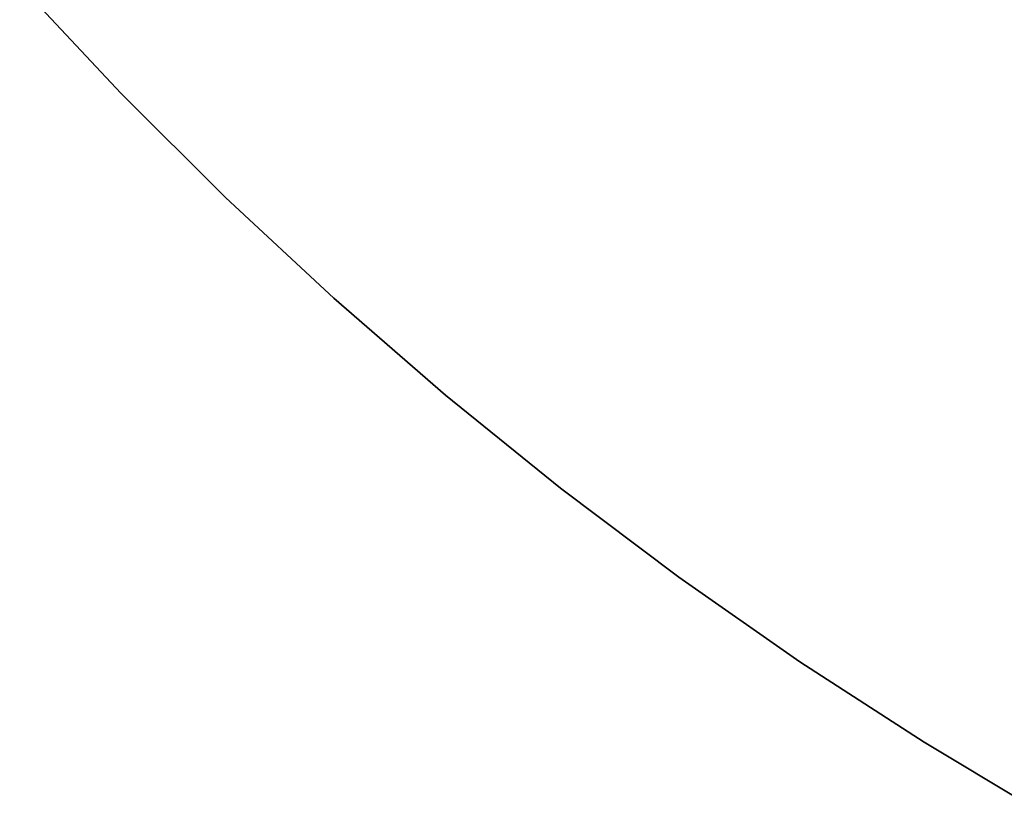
# Model space of a CAD drawing. Extents: x 852 to 2339, y -263 to 263.
# Tile 16 of 37: x 1382 to 1397, y -209 to -197. Entities that reach past the tile are written whole.
import ezdxf

# ---------------------------------------------------------------- set-up
doc = ezdxf.new("R2010")
doc.units = 0
doc.layers.add('PREDEFINITO', color=7, linetype='CONTINUOUS')

msp = doc.modelspace()

# ---------------------------------------------------------------- linework, layer by layer
at = {"layer": 'PREDEFINITO'}
for p, q in [((1383.562, -198.116, 380), (1381.979, -196.424, 380)), ((1383.562, -198.116, 435), (1381.979, -196.424, 435)), ((1381.979, -196.424, 407.5), (1383.562, -198.116, 407.5)), ((1385.203, -199.751, 380), (1383.562, -198.116, 380)), ((1385.203, -199.751, 435), (1383.562, -198.116, 435)), ((1383.562, -198.116, 407.5), (1385.203, -199.751, 407.5)), ((1386.9, -201.329, 380), (1385.203, -199.751, 380)), ((1386.9, -201.329, 435), (1385.203, -199.751, 435)), ((1385.203, -199.751, 407.5), (1386.9, -201.329, 407.5)), ((1388.65, -202.847, 380), (1386.9, -201.329, 380)), ((1388.65, -202.847, 435), (1386.9, -201.329, 435)), ((1386.9, -201.329, 407.5), (1388.65, -202.847, 407.5)), ((1390.453, -204.303, 380), (1388.65, -202.847, 380)), ((1390.453, -204.303, 435), (1388.65, -202.847, 435)), ((1388.65, -202.847, 407.5), (1390.453, -204.303, 407.5)), ((1392.304, -205.695, 380), (1390.453, -204.303, 380)), ((1392.304, -205.695, 435), (1390.453, -204.303, 435)), ((1390.453, -204.303, 407.5), (1392.304, -205.695, 407.5)), ((1394.204, -207.022, 380), (1392.304, -205.695, 380)), ((1394.204, -207.022, 435), (1392.304, -205.695, 435)), ((1392.304, -205.695, 407.5), (1394.204, -207.022, 407.5)), ((1396.148, -208.282, 380), (1394.204, -207.022, 380)), ((1396.148, -208.282, 435), (1394.204, -207.022, 435)), ((1394.204, -207.022, 407.5), (1396.148, -208.282, 407.5)), ((1394.686, -207.343, 380), (1394.686, -207.343, 435)), ((1398.135, -209.474, 380), (1396.148, -208.282, 380)), ((1398.135, -209.474, 435), (1396.148, -208.282, 435)), ((1396.148, -208.282, 407.5), (1398.135, -209.474, 407.5))]:
    msp.add_line(p, q, dxfattribs=at)

doc.saveas('drawing.dxf')
